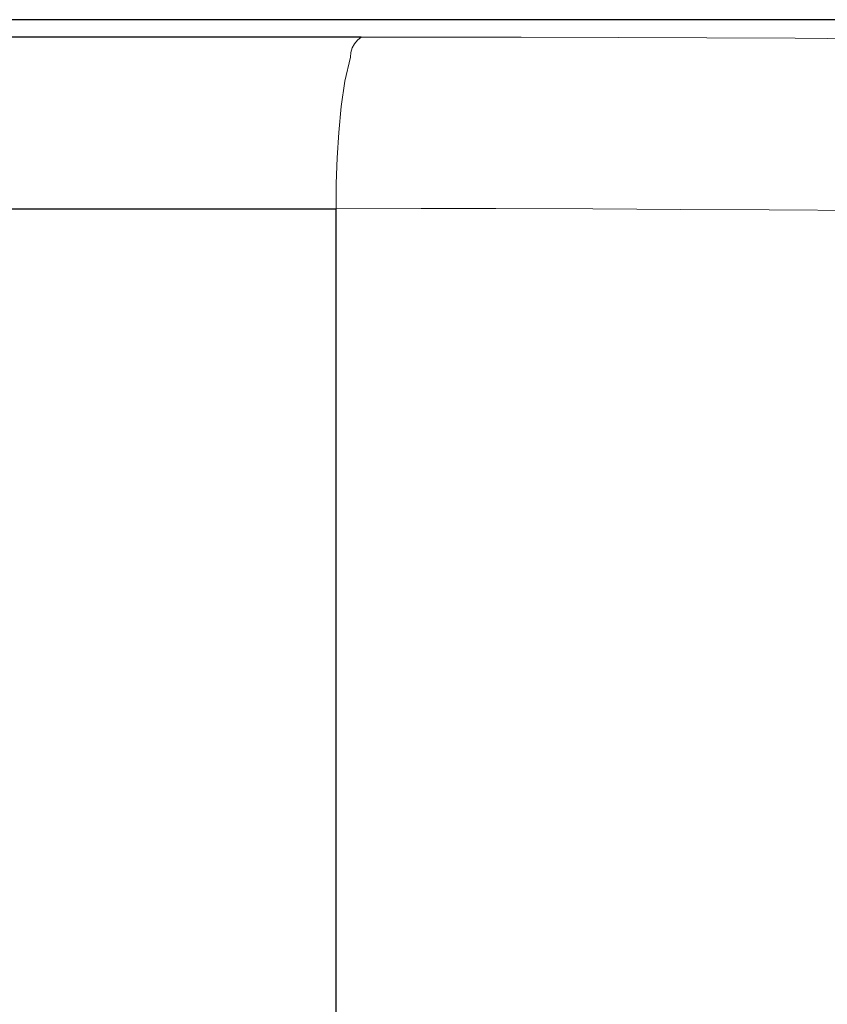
# Model space of a CAD drawing. Header units: inches. Extents: x 0 to 612, y 155 to 655.
# Tile 70 of 79: x 59 to 68, y 367 to 378. Entities that reach past the tile are written whole.
import ezdxf

# ---------------------------------------------------------------- set-up
doc = ezdxf.new("R2010")
doc.units = ezdxf.units.IN
doc.header["$MEASUREMENT"] = 0
doc.layers.add('Layer 1', color=7, linetype='Continuous')

# ---------------------------------------------------------------- blocks, each defined once
blk = doc.blocks.new('block 3358')
at = {"layer": 'Layer 1', "lineweight": 0}
for points in [[(69.709, 377.812)], [(70.707, 377.8)]]:
    blk.add_lwpolyline(points, dxfattribs=at)
blk.add_open_spline([(70.707, 377.8), (70.707, 377.8), (69.709, 377.812), (69.709, 377.812), (69.709, 377.812), (70.707, 377.8), (70.707, 377.8)], degree=3, knots=[0, 0, 0, 0, 1, 1, 1, 2, 2, 2, 2], dxfattribs=at)
blk = doc.blocks.new('block 3359')
at = {"layer": 'Layer 1', "lineweight": 0}
for points in [[(68.834, 377.821)], [(69.709, 377.812)]]:
    blk.add_lwpolyline(points, dxfattribs=at)
blk.add_open_spline([(69.709, 377.812), (69.709, 377.812), (68.834, 377.821), (68.834, 377.821), (68.834, 377.821), (69.709, 377.812), (69.709, 377.812)], degree=3, knots=[0, 0, 0, 0, 1, 1, 1, 2, 2, 2, 2], dxfattribs=at)
blk = doc.blocks.new('block 3360')
at = {"layer": 'Layer 1', "lineweight": 0}
for points in [[(67.7, 377.83)], [(68.834, 377.821)]]:
    blk.add_lwpolyline(points, dxfattribs=at)
blk.add_open_spline([(68.834, 377.821), (68.834, 377.821), (67.7, 377.83), (67.7, 377.83), (67.7, 377.83), (68.834, 377.821), (68.834, 377.821)], degree=3, knots=[0, 0, 0, 0, 1, 1, 1, 2, 2, 2, 2], dxfattribs=at)
blk = doc.blocks.new('block 3361')
at = {"layer": 'Layer 1', "lineweight": 0}
for points in [[(66.667, 377.835)], [(67.7, 377.83)]]:
    blk.add_lwpolyline(points, dxfattribs=at)
blk.add_open_spline([(67.7, 377.83), (67.7, 377.83), (66.667, 377.835), (66.667, 377.835), (66.667, 377.835), (67.7, 377.83), (67.7, 377.83)], degree=3, knots=[0, 0, 0, 0, 1, 1, 1, 2, 2, 2, 2], dxfattribs=at)
blk = doc.blocks.new('block 3362')
at = {"layer": 'Layer 1', "lineweight": 0}
for points in [[(65.633, 377.841)], [(66.667, 377.835)]]:
    blk.add_lwpolyline(points, dxfattribs=at)
blk.add_open_spline([(66.667, 377.835), (66.667, 377.835), (65.633, 377.841), (65.633, 377.841), (65.633, 377.841), (66.667, 377.835), (66.667, 377.835)], degree=3, knots=[0, 0, 0, 0, 1, 1, 1, 2, 2, 2, 2], dxfattribs=at)
blk = doc.blocks.new('block 3363')
at = {"layer": 'Layer 1', "lineweight": 0}
for points in [[(64.499, 377.844)], [(65.633, 377.841)]]:
    blk.add_lwpolyline(points, dxfattribs=at)
blk.add_open_spline([(65.633, 377.841), (65.633, 377.841), (64.499, 377.844), (64.499, 377.844), (64.499, 377.844), (65.633, 377.841), (65.633, 377.841)], degree=3, knots=[0, 0, 0, 0, 1, 1, 1, 2, 2, 2, 2], dxfattribs=at)
blk = doc.blocks.new('block 3364')
at = {"layer": 'Layer 1', "lineweight": 0}
for points in [[(63.624, 377.844)], [(64.499, 377.844)]]:
    blk.add_lwpolyline(points, dxfattribs=at)
blk.add_open_spline([(64.499, 377.844), (64.499, 377.844), (63.624, 377.844), (63.624, 377.844), (63.624, 377.844), (64.499, 377.844), (64.499, 377.844)], degree=3, knots=[0, 0, 0, 0, 1, 1, 1, 2, 2, 2, 2], dxfattribs=at)
blk = doc.blocks.new('block 3365')
at = {"layer": 'Layer 1', "lineweight": 0}
for points in [[(62.626, 377.842)], [(63.624, 377.844)]]:
    blk.add_lwpolyline(points, dxfattribs=at)
blk.add_open_spline([(63.624, 377.844), (63.624, 377.844), (62.626, 377.842), (62.626, 377.842), (62.626, 377.842), (63.624, 377.844), (63.624, 377.844)], degree=3, knots=[0, 0, 0, 0, 1, 1, 1, 2, 2, 2, 2], dxfattribs=at)
blk = doc.blocks.new('block 3357')
at = {"layer": 'Layer 1'}
for name in ['block 3365', 'block 3364', 'block 3363', 'block 3362', 'block 3361', 'block 3360', 'block 3359', 'block 3358']:
    blk.add_blockref(name, (0, 0), dxfattribs=at)
blk = doc.blocks.new('block 3356')
at = {"layer": 'Layer 1'}
blk.add_blockref('block 3357', (0, 0), dxfattribs=at)
blk = doc.blocks.new('block 3368')
at = {"layer": 'Layer 1', "lineweight": 0}
for points in [[(62.334, 375.837)], [(63.329, 375.839)]]:
    blk.add_lwpolyline(points, dxfattribs=at)
blk.add_open_spline([(62.334, 375.837), (62.334, 375.837), (63.329, 375.839), (63.329, 375.839), (63.329, 375.839), (62.334, 375.837), (62.334, 375.837)], degree=3, knots=[0, 0, 0, 0, 1, 1, 1, 2, 2, 2, 2], dxfattribs=at)
blk = doc.blocks.new('block 3369')
at = {"layer": 'Layer 1', "lineweight": 0}
for points in [[(63.329, 375.839)], [(64.202, 375.839)]]:
    blk.add_lwpolyline(points, dxfattribs=at)
blk.add_open_spline([(63.329, 375.839), (63.329, 375.839), (64.202, 375.839), (64.202, 375.839), (64.202, 375.839), (63.329, 375.839), (63.329, 375.839)], degree=3, knots=[0, 0, 0, 0, 1, 1, 1, 2, 2, 2, 2], dxfattribs=at)
blk = doc.blocks.new('block 3370')
at = {"layer": 'Layer 1', "lineweight": 0}
for points in [[(64.202, 375.839)], [(65.334, 375.836)]]:
    blk.add_lwpolyline(points, dxfattribs=at)
blk.add_open_spline([(64.202, 375.839), (64.202, 375.839), (65.334, 375.836), (65.334, 375.836), (65.334, 375.836), (64.202, 375.839), (64.202, 375.839)], degree=3, knots=[0, 0, 0, 0, 1, 1, 1, 2, 2, 2, 2], dxfattribs=at)
blk = doc.blocks.new('block 3371')
at = {"layer": 'Layer 1', "lineweight": 0}
for points in [[(65.334, 375.836)], [(66.364, 375.83)]]:
    blk.add_lwpolyline(points, dxfattribs=at)
blk.add_open_spline([(65.334, 375.836), (65.334, 375.836), (66.364, 375.83), (66.364, 375.83), (66.364, 375.83), (65.334, 375.836), (65.334, 375.836)], degree=3, knots=[0, 0, 0, 0, 1, 1, 1, 2, 2, 2, 2], dxfattribs=at)
blk = doc.blocks.new('block 3372')
at = {"layer": 'Layer 1', "lineweight": 0}
for points in [[(66.364, 375.83)], [(67.395, 375.823)]]:
    blk.add_lwpolyline(points, dxfattribs=at)
blk.add_open_spline([(66.364, 375.83), (66.364, 375.83), (67.395, 375.823), (67.395, 375.823), (67.395, 375.823), (66.364, 375.83), (66.364, 375.83)], degree=3, knots=[0, 0, 0, 0, 1, 1, 1, 2, 2, 2, 2], dxfattribs=at)
blk = doc.blocks.new('block 3373')
at = {"layer": 'Layer 1', "lineweight": 0}
for points in [[(67.395, 375.823)], [(68.527, 375.816)]]:
    blk.add_lwpolyline(points, dxfattribs=at)
blk.add_open_spline([(67.395, 375.823), (67.395, 375.823), (68.527, 375.816), (68.527, 375.816), (68.527, 375.816), (67.395, 375.823), (67.395, 375.823)], degree=3, knots=[0, 0, 0, 0, 1, 1, 1, 2, 2, 2, 2], dxfattribs=at)
blk = doc.blocks.new('block 3374')
at = {"layer": 'Layer 1', "lineweight": 0}
for points in [[(68.527, 375.816)], [(69.399, 375.808)]]:
    blk.add_lwpolyline(points, dxfattribs=at)
blk.add_open_spline([(68.527, 375.816), (68.527, 375.816), (69.399, 375.808), (69.399, 375.808), (69.399, 375.808), (68.527, 375.816), (68.527, 375.816)], degree=3, knots=[0, 0, 0, 0, 1, 1, 1, 2, 2, 2, 2], dxfattribs=at)
blk = doc.blocks.new('block 3375')
at = {"layer": 'Layer 1', "lineweight": 0}
for points in [[(69.399, 375.808)], [(70.395, 375.795)]]:
    blk.add_lwpolyline(points, dxfattribs=at)
blk.add_open_spline([(69.399, 375.808), (69.399, 375.808), (70.395, 375.795), (70.395, 375.795), (70.395, 375.795), (69.399, 375.808), (69.399, 375.808)], degree=3, knots=[0, 0, 0, 0, 1, 1, 1, 2, 2, 2, 2], dxfattribs=at)
blk = doc.blocks.new('block 3367')
at = {"layer": 'Layer 1'}
for name in ['block 3368', 'block 3369', 'block 3370', 'block 3371', 'block 3372', 'block 3373', 'block 3374', 'block 3375']:
    blk.add_blockref(name, (0, 0), dxfattribs=at)
blk = doc.blocks.new('block 3366')
at = {"layer": 'Layer 1'}
blk.add_blockref('block 3367', (0, 0), dxfattribs=at)
blk = doc.blocks.new('block 3378')
at = {"layer": 'Layer 1', "lineweight": 0}
for points in [[(62.337, 376.134)], [(62.334, 375.837)]]:
    blk.add_lwpolyline(points, dxfattribs=at)
blk.add_open_spline([(62.334, 375.837), (62.334, 375.837), (62.337, 376.134), (62.337, 376.134), (62.337, 376.134), (62.334, 375.837), (62.334, 375.837)], degree=3, knots=[0, 0, 0, 0, 1, 1, 1, 2, 2, 2, 2], dxfattribs=at)
blk = doc.blocks.new('block 3379')
at = {"layer": 'Layer 1', "lineweight": 0}
for points in [[(62.348, 376.431)], [(62.337, 376.134)]]:
    blk.add_lwpolyline(points, dxfattribs=at)
blk.add_open_spline([(62.337, 376.134), (62.337, 376.134), (62.348, 376.431), (62.348, 376.431), (62.348, 376.431), (62.337, 376.134), (62.337, 376.134)], degree=3, knots=[0, 0, 0, 0, 1, 1, 1, 2, 2, 2, 2], dxfattribs=at)
blk = doc.blocks.new('block 3380')
at = {"layer": 'Layer 1', "lineweight": 0}
for points in [[(62.366, 376.729)], [(62.348, 376.431)]]:
    blk.add_lwpolyline(points, dxfattribs=at)
blk.add_open_spline([(62.348, 376.431), (62.348, 376.431), (62.366, 376.729), (62.366, 376.729), (62.366, 376.729), (62.348, 376.431), (62.348, 376.431)], degree=3, knots=[0, 0, 0, 0, 1, 1, 1, 2, 2, 2, 2], dxfattribs=at)
blk = doc.blocks.new('block 3381')
at = {"layer": 'Layer 1', "lineweight": 0}
for points in [[(62.395, 377.034)], [(62.366, 376.729)]]:
    blk.add_lwpolyline(points, dxfattribs=at)
blk.add_open_spline([(62.366, 376.729), (62.366, 376.729), (62.395, 377.034), (62.395, 377.034), (62.395, 377.034), (62.366, 376.729), (62.366, 376.729)], degree=3, knots=[0, 0, 0, 0, 1, 1, 1, 2, 2, 2, 2], dxfattribs=at)
blk = doc.blocks.new('block 3382')
at = {"layer": 'Layer 1', "lineweight": 0}
for points in [[(62.438, 377.328)], [(62.395, 377.034)]]:
    blk.add_lwpolyline(points, dxfattribs=at)
blk.add_open_spline([(62.395, 377.034), (62.395, 377.034), (62.438, 377.328), (62.438, 377.328), (62.438, 377.328), (62.395, 377.034), (62.395, 377.034)], degree=3, knots=[0, 0, 0, 0, 1, 1, 1, 2, 2, 2, 2], dxfattribs=at)
blk = doc.blocks.new('block 3383')
at = {"layer": 'Layer 1', "lineweight": 0}
for points in [[(62.502, 377.61)], [(62.438, 377.328)]]:
    blk.add_lwpolyline(points, dxfattribs=at)
blk.add_open_spline([(62.438, 377.328), (62.438, 377.328), (62.502, 377.61), (62.502, 377.61), (62.502, 377.61), (62.438, 377.328), (62.438, 377.328)], degree=3, knots=[0, 0, 0, 0, 1, 1, 1, 2, 2, 2, 2], dxfattribs=at)
blk = doc.blocks.new('block 3384')
at = {"layer": 'Layer 1', "lineweight": 0}
for points in [[(62.502, 377.61)], [(62.507, 377.665)]]:
    blk.add_lwpolyline(points, dxfattribs=at)
blk.add_open_spline([(62.502, 377.61), (62.502, 377.61), (62.507, 377.665), (62.507, 377.665), (62.507, 377.665), (62.502, 377.61), (62.502, 377.61)], degree=3, knots=[0, 0, 0, 0, 1, 1, 1, 2, 2, 2, 2], dxfattribs=at)
blk = doc.blocks.new('block 3385')
at = {"layer": 'Layer 1', "lineweight": 0}
for points in [[(62.523, 377.717)], [(62.507, 377.665)]]:
    blk.add_lwpolyline(points, dxfattribs=at)
blk.add_open_spline([(62.507, 377.665), (62.507, 377.665), (62.523, 377.717), (62.523, 377.717), (62.523, 377.717), (62.507, 377.665), (62.507, 377.665)], degree=3, knots=[0, 0, 0, 0, 1, 1, 1, 2, 2, 2, 2], dxfattribs=at)
blk = doc.blocks.new('block 3386')
at = {"layer": 'Layer 1', "lineweight": 0}
for points in [[(62.523, 377.717)], [(62.549, 377.765)]]:
    blk.add_lwpolyline(points, dxfattribs=at)
blk.add_open_spline([(62.523, 377.717), (62.523, 377.717), (62.549, 377.765), (62.549, 377.765), (62.549, 377.765), (62.523, 377.717), (62.523, 377.717)], degree=3, knots=[0, 0, 0, 0, 1, 1, 1, 2, 2, 2, 2], dxfattribs=at)
blk = doc.blocks.new('block 3387')
at = {"layer": 'Layer 1', "lineweight": 0}
for points in [[(62.583, 377.807)], [(62.549, 377.765)]]:
    blk.add_lwpolyline(points, dxfattribs=at)
blk.add_open_spline([(62.549, 377.765), (62.549, 377.765), (62.583, 377.807), (62.583, 377.807), (62.583, 377.807), (62.549, 377.765), (62.549, 377.765)], degree=3, knots=[0, 0, 0, 0, 1, 1, 1, 2, 2, 2, 2], dxfattribs=at)
blk = doc.blocks.new('block 3388')
at = {"layer": 'Layer 1', "lineweight": 0}
for points in [[(62.583, 377.807)], [(62.626, 377.842)]]:
    blk.add_lwpolyline(points, dxfattribs=at)
blk.add_open_spline([(62.583, 377.807), (62.583, 377.807), (62.626, 377.842), (62.626, 377.842), (62.626, 377.842), (62.583, 377.807), (62.583, 377.807)], degree=3, knots=[0, 0, 0, 0, 1, 1, 1, 2, 2, 2, 2], dxfattribs=at)
blk = doc.blocks.new('block 3377')
at = {"layer": 'Layer 1'}
for name in ['block 3387', 'block 3388', 'block 3385', 'block 3386', 'block 3383', 'block 3384', 'block 3382', 'block 3381', 'block 3380', 'block 3379', 'block 3378']:
    blk.add_blockref(name, (0, 0), dxfattribs=at)
blk = doc.blocks.new('block 3376')
at = {"layer": 'Layer 1'}
blk.add_blockref('block 3377', (0, 0), dxfattribs=at)
blk = doc.blocks.new('block 3467')
at = {"layer": 'Layer 1', "color": 7, "lineweight": 25}
blk.add_lwpolyline([(62.334, 362.185), (62.334, 375.837)], dxfattribs=at)
blk = doc.blocks.new('block 3466')
at = {"layer": 'Layer 1'}
blk.add_blockref('block 3467', (0, 0), dxfattribs=at)
blk = doc.blocks.new('block 3465')
at = {"layer": 'Layer 1'}
blk.add_blockref('block 3466', (0, 0), dxfattribs=at)
blk = doc.blocks.new('block 7606')
at = {"layer": 'Layer 1', "color": 7, "lineweight": 25}
blk.add_lwpolyline([(2.11, 375.837), (62.334, 375.837)], dxfattribs=at)
blk = doc.blocks.new('block 7605')
at = {"layer": 'Layer 1'}
blk.add_blockref('block 7606', (0, 0), dxfattribs=at)
blk = doc.blocks.new('block 7604')
at = {"layer": 'Layer 1'}
blk.add_blockref('block 7605', (0, 0), dxfattribs=at)
blk = doc.blocks.new('block 7609')
at = {"layer": 'Layer 1', "color": 7, "lineweight": 25}
blk.add_lwpolyline([(62.626, 377.842), (3.929, 377.842)], dxfattribs=at)
blk = doc.blocks.new('block 7608')
at = {"layer": 'Layer 1'}
blk.add_blockref('block 7609', (0, 0), dxfattribs=at)
blk = doc.blocks.new('block 7607')
at = {"layer": 'Layer 1'}
blk.add_blockref('block 7608', (0, 0), dxfattribs=at)
blk = doc.blocks.new('block 7621')
at = {"layer": 'Layer 1', "color": 7, "lineweight": 25}
blk.add_lwpolyline([(73.845, 378.048), (6.27, 378.048)], dxfattribs=at)
blk = doc.blocks.new('block 7620')
at = {"layer": 'Layer 1'}
blk.add_blockref('block 7621', (0, 0), dxfattribs=at)
blk = doc.blocks.new('block 7619')
at = {"layer": 'Layer 1'}
blk.add_blockref('block 7620', (0, 0), dxfattribs=at)
blk = doc.blocks.new('block 921')
at = {"layer": 'Layer 1'}
for name in ['block 7619', 'block 7607', 'block 3376', 'block 3356', 'block 7604', 'block 3366', 'block 3465']:
    blk.add_blockref(name, (0, 0), dxfattribs=at)
blk = doc.blocks.new('block 920')
at = {"layer": 'Layer 1'}
blk.add_blockref('block 921', (0, 0), dxfattribs=at)
blk = doc.blocks.new('block 2')
at = {"layer": 'Layer 1'}
blk.add_blockref('block 920', (0, 0), dxfattribs=at)

msp = doc.modelspace()

# ---------------------------------------------------------------- block references
at = {"layer": 'Layer 1'}
msp.add_blockref('block 2', (0, 0), dxfattribs=at)

doc.saveas('drawing.dxf')
